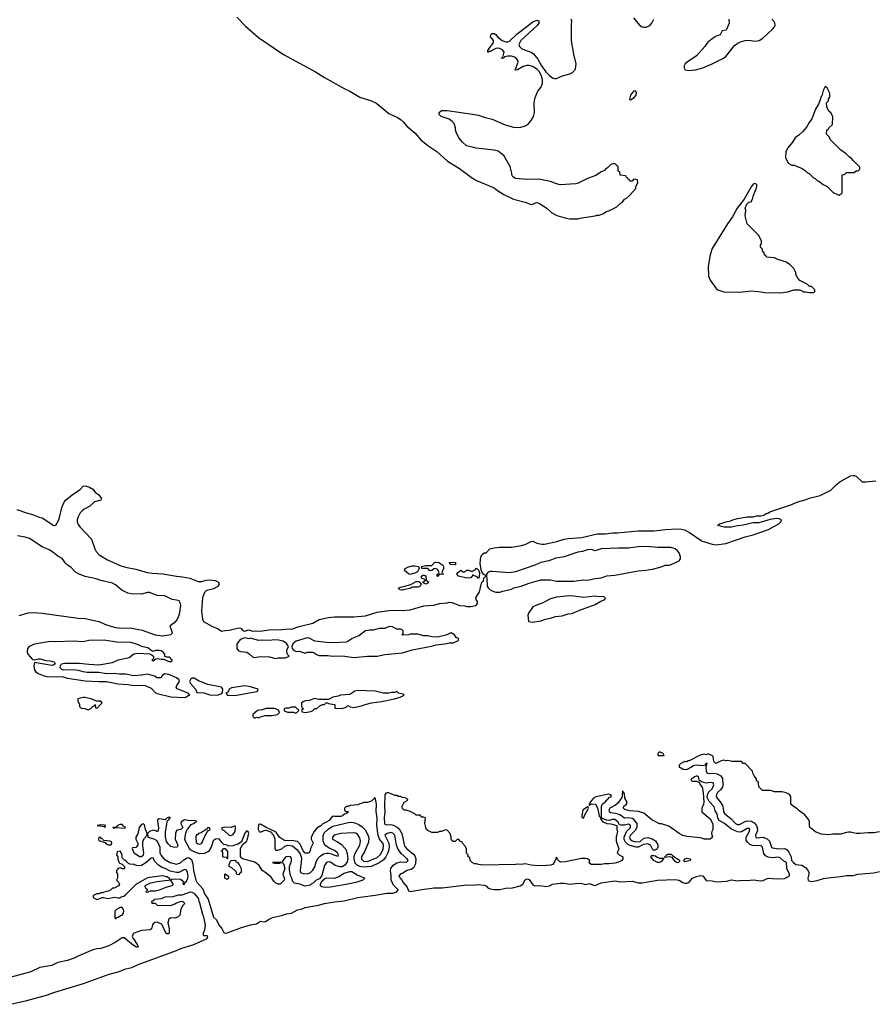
# Model space of a CAD drawing. Header units: inches. Extents: x 2323201 to 2563958, y 895391 to 1023096.
# Tile 37 of 196: x 2431438 to 2440216, y 933075 to 943185. Entities that reach past the tile are written whole.
import ezdxf

# ---------------------------------------------------------------- set-up
doc = ezdxf.new("R2010")
doc.units = ezdxf.units.IN
doc.header["$MEASUREMENT"] = 0
for name, color, linetype in [('C4933', 7, 'Continuous'), ('C4934', 7, 'Continuous'), ('C4943', 7, 'Continuous'), ('C4944', 7, 'Continuous')]:
    doc.layers.add(name, color=color, linetype=linetype)

msp = doc.modelspace()

# ---------------------------------------------------------------- linework, layer by layer
at = {"layer": 'C4933', "color": 5, "elevation": 40}
for points in [[(2431410, 938155), (2431518, 938118), (2431570, 938105), (2431638, 938078), (2431670, 938070), (2431790, 937991), (2431810, 937996), (2431840, 938050), (2431848, 938072), (2431870, 938176), (2431890, 938223), (2431910, 938250), (2431990, 938318), (2432058, 938362), (2432090, 938395), (2432110, 938399), (2432150, 938388), (2432190, 938363), (2432215, 938335), (2432250, 938307), (2432277, 938270), (2432276, 938264), (2432270, 938250), (2432207, 938233), (2432158, 938190), (2432100, 938160), (2432079, 938141), (2432060, 938120), (2432039, 938081), (2432028, 938050), (2432028, 938030), (2432040, 938000), (2432057, 937977), (2432175, 937850), (2432210, 937750), (2432225, 937725), (2432255, 937690), (2432340, 937640), (2432470, 937580), (2432524, 937564), (2432630, 937544), (2432748, 937508), (2432799, 937501), (2432910, 937496), (2433050, 937471), (2433110, 937465), (2433185, 937450), (2433270, 937415), (2433310, 937415), (2433353, 937430), (2433390, 937435), (2433446, 937426), (2433480, 937410), (2433488, 937390), (2433474, 937366), (2433430, 937342), (2433357, 937323), (2433338, 937302), (2433317, 937250), (2433306, 937110), (2433315, 937030), (2433327, 937007), (2433410, 936958), (2433475, 936930), (2433510, 936905), (2433550, 936913), (2433590, 936915), (2433690, 936939), (2433710, 936938), (2433730, 936912), (2433750, 936905), (2433790, 936919), (2433830, 936906), (2433850, 936910), (2433910, 936907), (2434016, 936924), (2434090, 936921), (2434210, 936931), (2434230, 936927), (2434310, 936955), (2434450, 936990), (2434515, 937025), (2434610, 937048), (2434670, 937054), (2434870, 937054), (2434990, 937065), (2435110, 937102), (2435230, 937117), (2435310, 937122), (2435370, 937120), (2435450, 937126), (2435590, 937165), (2435690, 937174), (2435750, 937190), (2435830, 937198), (2435850, 937204), (2435880, 937200), (2435954, 937170), (2436010, 937166), (2436030, 937158), (2436070, 937158), (2436118, 937170), (2436130, 937176), (2436141, 937190), (2436139, 937210), (2436126, 937230), (2436122, 937250), (2436135, 937265), (2436159, 937310), (2436180, 937400), (2436187, 937413), (2436202, 937418), (2436206, 937450), (2436226, 937470), (2436222, 937482), (2436210, 937486), (2436189, 937509), (2436177, 937537), (2436166, 937606), (2436175, 937670), (2436188, 937692), (2436210, 937711), (2436229, 937711), (2436268, 937750), (2436310, 937762), (2436370, 937770), (2436490, 937770), (2436593, 937787), (2436630, 937796), (2436690, 937827), (2436710, 937831), (2436750, 937810), (2436801, 937801), (2436830, 937801), (2436954, 937826), (2437029, 937850), (2437070, 937858), (2437213, 937867), (2437370, 937906), (2437450, 937907), (2437530, 937916), (2437575, 937915), (2437790, 937935), (2437950, 937936), (2438070, 937951), (2438190, 937958), (2438235, 937955), (2438267, 937947), (2438319, 937919), (2438448, 937830), (2438470, 937822), (2438550, 937799), (2438590, 937794), (2438690, 937806), (2438890, 937876), (2438970, 937894), (2439129, 937950), (2439236, 938010), (2439254, 938030), (2439262, 938050), (2439240, 938060), (2439210, 938064), (2439146, 938054), (2439030, 938019), (2438970, 938019), (2438870, 937994), (2438810, 937989), (2438750, 937973), (2438674, 937974), (2438606, 937990), (2438626, 938010), (2438662, 938018), (2438688, 938030), (2438741, 938039), (2438762, 938050), (2438810, 938064), (2438910, 938079), (2438970, 938081), (2439010, 938091), (2439050, 938091), (2439082, 938098), (2439098, 938110), (2439130, 938121), (2439142, 938130), (2439358, 938202), (2439430, 938233), (2439506, 938254), (2439550, 938272), (2439661, 938299), (2439770, 938353), (2439827, 938413), (2439861, 938439), (2439970, 938502), (2440000, 938505)], [(2431433, 937067), (2431526, 937094), (2431590, 937097), (2431670, 937091), (2432040, 937040), (2432110, 937035), (2432250, 937004), (2432330, 936973), (2432410, 936948), (2432450, 936941), (2432590, 936936), (2432695, 936915), (2432830, 936868), (2432910, 936859), (2432990, 936871), (2433009, 936890), (2432995, 936930), (2432983, 936950), (2432992, 936970), (2433038, 937002), (2433057, 937023), (2433080, 937080), (2433094, 937170), (2433091, 937191), (2433076, 937216), (2433050, 937224), (2433004, 937230), (2432929, 937269), (2432850, 937273), (2432770, 937303), (2432750, 937303), (2432690, 937285), (2432586, 937290), (2432550, 937296), (2432487, 937327), (2432421, 937381), (2432390, 937399), (2432270, 937427), (2432224, 937444), (2432110, 937468), (2432050, 937490), (2432010, 937511), (2431962, 937562), (2431930, 937584), (2431910, 937603), (2431873, 937653), (2431830, 937677), (2431777, 937717), (2431740, 937740), (2431670, 937772), (2431538, 937858), (2431493, 937873), (2431415, 937885)], [(2440000, 934835), (2439970, 934841), (2439950, 934841), (2439930, 934840), (2439870, 934822), (2439790, 934822), (2439750, 934815), (2439670, 934823), (2439610, 934845), (2439562, 934882), (2439554, 934890), (2439549, 934910), (2439549, 934949), (2439542, 934970), (2439520, 935000), (2439502, 935022), (2439443, 935063), (2439423, 935083), (2439385, 935105), (2439358, 935130), (2439358, 935210), (2439346, 935230), (2439310, 935248), (2439270, 935255), (2439190, 935255), (2439150, 935269), (2439066, 935270), (2439029, 935309), (2439027, 935347), (2439022, 935362), (2439006, 935370), (2439006, 935390), (2438980, 935420), (2438968, 935448), (2438966, 935470), (2438890, 935546), (2438870, 935546), (2438850, 935568), (2438752, 935568), (2438710, 935578), (2438690, 935575), (2438670, 935582), (2438644, 935576), (2438589, 935549), (2438568, 935568), (2438562, 935622), (2438510, 935646), (2438490, 935638), (2438470, 935642), (2438427, 935633), (2438320, 935580), (2438304, 935576), (2438290, 935566), (2438270, 935568), (2438230, 935548), (2438212, 935530), (2438210, 935509), (2438239, 935499), (2438252, 935490), (2438290, 935487), (2438335, 935510), (2438354, 935526), (2438390, 935534), (2438452, 935528), (2438486, 935534), (2438486, 935546), (2438494, 935554), (2438493, 935533), (2438485, 935515), (2438487, 935470), (2438495, 935450), (2438510, 935445), (2438570, 935448), (2438602, 935442), (2438641, 935421), (2438655, 935395), (2438661, 935330), (2438655, 935305), (2438639, 935281), (2438604, 935250), (2438594, 935230), (2438592, 935210), (2438602, 935190), (2438633, 935153), (2438656, 935116), (2438663, 935090), (2438667, 935050), (2438682, 935030), (2438743, 934983), (2438790, 934931), (2438810, 934921), (2438830, 934921), (2438888, 934952), (2438910, 934959), (2438950, 934956), (2438980, 934940), (2439004, 934910), (2439015, 934875), (2439012, 934850), (2438996, 934810), (2438998, 934790), (2439010, 934785), (2439071, 934791), (2439115, 934775), (2439140, 934750), (2439159, 934690), (2439170, 934682), (2439230, 934672), (2439290, 934675), (2439310, 934669), (2439321, 934661), (2439337, 934637), (2439360, 934590), (2439364, 934550), (2439384, 934530), (2439410, 934510), (2439470, 934502), (2439490, 934493), (2439510, 934480), (2439533, 934453), (2439543, 934430), (2439544, 934410), (2439534, 934370), (2439538, 934350), (2439544, 934344), (2439570, 934336), (2439630, 934346), (2439694, 934366), (2439770, 934378), (2439870, 934386), (2439930, 934397), (2439990, 934396), (2440000, 934398)], [(2431345, 933075), (2431513, 933113), (2431715, 933170), (2431799, 933201), (2432092, 933290), (2432357, 933383), (2432450, 933409), (2432530, 933440), (2432590, 933454), (2432656, 933484), (2433050, 933626), (2433093, 933647), (2433227, 933690), (2433362, 933750), (2433369, 933770), (2433359, 933779), (2433330, 933777), (2433325, 933785), (2433327, 933810), (2433341, 933839), (2433347, 933890), (2433330, 933969), (2433318, 933998), (2433290, 934113), (2433281, 934130), (2433279, 934150), (2433270, 934169), (2433237, 934210), (2433210, 934224), (2433190, 934228), (2433105, 934195), (2433065, 934195), (2433010, 934179), (2432930, 934174), (2432890, 934157), (2432826, 934150), (2432807, 934133), (2432792, 934130), (2432794, 934114), (2432830, 934112), (2432850, 934092), (2432990, 934091), (2433033, 934107), (2433050, 934118), (2433090, 934132), (2433110, 934134), (2433134, 934110), (2433110, 934086), (2433093, 934047), (2433082, 933990), (2433062, 933970), (2433030, 933959), (2432990, 933962), (2432970, 933948), (2432959, 933910), (2432973, 933850), (2432974, 933810), (2432970, 933798), (2432950, 933798), (2432935, 933815), (2432898, 933898), (2432850, 933917), (2432825, 933915), (2432810, 933902), (2432801, 933890), (2432791, 933849), (2432779, 933841), (2432690, 933832), (2432613, 933807), (2432602, 933798), (2432595, 933770), (2432606, 933746), (2432645, 933690), (2432655, 933665), (2432650, 933658), (2432643, 933663), (2432630, 933664), (2432602, 933682), (2432510, 933756), (2432490, 933759), (2432418, 933710), (2432355, 933675), (2432270, 933649), (2432230, 933645), (2432190, 933633), (2432046, 933574), (2431998, 933550), (2431930, 933525), (2431830, 933504), (2431770, 933472), (2431646, 933454), (2431553, 933407), (2431170, 933305)]]:
    msp.add_lwpolyline(points, dxfattribs=at)
for points in [[(2437884, 937776), (2437789, 937771), (2437690, 937757), (2437590, 937760), (2437410, 937752), (2437350, 937732), (2437310, 937744), (2437270, 937742), (2437217, 937723), (2437170, 937716), (2437119, 937701), (2437030, 937671), (2436944, 937656), (2436872, 937628), (2436789, 937611), (2436730, 937585), (2436530, 937514), (2436470, 937504), (2436290, 937520), (2436270, 937520), (2436249, 937511), (2436231, 937490), (2436231, 937470), (2436237, 937443), (2436241, 937370), (2436251, 937351), (2436271, 937331), (2436297, 937317), (2436330, 937306), (2436370, 937305), (2436402, 937318), (2436490, 937338), (2436515, 937350), (2436590, 937369), (2436670, 937400), (2436790, 937432), (2436890, 937433), (2436950, 937421), (2437002, 937418), (2437130, 937421), (2437230, 937432), (2437270, 937430), (2437350, 937448), (2437410, 937455), (2437470, 937476), (2437550, 937481), (2437790, 937525), (2437870, 937532), (2437937, 937543), (2438016, 937564), (2438070, 937584), (2438110, 937585), (2438130, 937591), (2438211, 937629), (2438224, 937650), (2438225, 937670), (2438210, 937710), (2438194, 937730), (2438170, 937750), (2438125, 937765), (2437990, 937765)], [(2435450, 937489), (2435430, 937495), (2435389, 937529), (2435398, 937550), (2435430, 937566), (2435470, 937576), (2435497, 937577), (2435534, 937570), (2435542, 937550), (2435524, 937516), (2435512, 937508)], [(2435730, 937468), (2435726, 937470), (2435726, 937490), (2435742, 937498), (2435746, 937510), (2435730, 937538), (2435710, 937548), (2435693, 937547), (2435672, 937528), (2435650, 937526), (2435630, 937548), (2435568, 937548), (2435566, 937570), (2435610, 937582), (2435670, 937582), (2435698, 937610), (2435710, 937615), (2435742, 937610), (2435784, 937584), (2435791, 937571), (2435791, 937549), (2435774, 937510), (2435778, 937498), (2435792, 937490), (2435753, 937487), (2435738, 937482)], [(2435910, 937589), (2435866, 937590), (2435848, 937610), (2435870, 937616), (2435911, 937611), (2435914, 937610), (2435914, 937590)], [(2435610, 937389), (2435582, 937402), (2435578, 937410), (2435606, 937430), (2435598, 937438), (2435566, 937450), (2435566, 937470), (2435580, 937480), (2435590, 937482), (2435610, 937474), (2435612, 937430), (2435642, 937410), (2435630, 937398)], [(2436150, 937448), (2436140, 937460), (2436090, 937486), (2436085, 937470), (2436070, 937455), (2436030, 937449), (2435946, 937470), (2435929, 937490), (2435938, 937510), (2435970, 937534), (2435990, 937514), (2436010, 937514), (2436028, 937532), (2436050, 937532), (2436070, 937522), (2436090, 937522), (2436120, 937540), (2436130, 937554), (2436152, 937532), (2436161, 937510), (2436158, 937462)], [(2435530, 937357), (2435470, 937358), (2435450, 937346), (2435390, 937335), (2435370, 937327), (2435346, 937330), (2435328, 937350), (2435455, 937385), (2435510, 937416), (2435536, 937416), (2435562, 937390), (2435552, 937370)], [(2437090, 937268), (2436950, 937254), (2436890, 937237), (2436806, 937194), (2436739, 937170), (2436710, 937155), (2436665, 937090), (2436658, 937070), (2436665, 937005), (2436710, 936999), (2436750, 937006), (2436790, 937011), (2436838, 937030), (2436890, 937041), (2436942, 937058), (2437010, 937065), (2437070, 937085), (2437110, 937088), (2437181, 937119), (2437350, 937179), (2437407, 937213), (2437449, 937230), (2437455, 937250), (2437430, 937261), (2437390, 937259), (2437346, 937266), (2437230, 937252), (2437130, 937267)], [(2435233, 936953), (2435187, 936933), (2435130, 936932), (2435070, 936916), (2435030, 936916), (2434990, 936909), (2434921, 936859), (2434853, 936830), (2434810, 936800), (2434790, 936793), (2434650, 936786), (2434590, 936790), (2434470, 936805), (2434410, 936835), (2434390, 936838), (2434277, 936803), (2434245, 936775), (2434232, 936750), (2434238, 936730), (2434250, 936712), (2434270, 936702), (2434290, 936698), (2434310, 936701), (2434370, 936682), (2434392, 936692), (2434450, 936692), (2434470, 936682), (2434486, 936666), (2434515, 936655), (2434602, 936658), (2434650, 936649), (2434754, 936654), (2434870, 936637), (2435010, 936650), (2435110, 936648), (2435190, 936668), (2435370, 936685), (2435470, 936716), (2435669, 936751), (2435715, 936765), (2435805, 936775), (2435850, 936786), (2435890, 936786), (2435946, 936810), (2435946, 936830), (2435921, 936841), (2435904, 936870), (2435870, 936889), (2435816, 936864), (2435730, 936845), (2435670, 936847), (2435630, 936859), (2435590, 936857), (2435526, 936874), (2435450, 936875), (2435430, 936869), (2435370, 936866), (2435366, 936870), (2435378, 936882), (2435378, 936910), (2435370, 936918), (2435350, 936928), (2435310, 936926), (2435266, 936950)], [(2432305, 936815), (2432150, 936812), (2432090, 936798), (2431990, 936805), (2431810, 936797), (2431750, 936799), (2431590, 936774), (2431534, 936750), (2431520, 936730), (2431515, 936690), (2431522, 936670), (2431570, 936615), (2431590, 936611), (2431630, 936623), (2431650, 936622), (2431705, 936605), (2431750, 936603), (2431791, 936590), (2431801, 936570), (2431790, 936559), (2431770, 936554), (2431590, 936586), (2431582, 936550), (2431590, 936507), (2431603, 936490), (2431627, 936470), (2431678, 936450), (2431730, 936439), (2431870, 936440), (2431930, 936422), (2432110, 936398), (2432250, 936389), (2432330, 936390), (2432450, 936367), (2432550, 936360), (2432610, 936350), (2432687, 936353), (2432728, 936348), (2432790, 936321), (2432830, 936277), (2432850, 936265), (2432990, 936233), (2433130, 936226), (2433150, 936231), (2433170, 936246), (2433186, 936250), (2433168, 936270), (2433055, 936315), (2433045, 936330), (2433053, 936350), (2433079, 936390), (2433073, 936410), (2433050, 936427), (2432970, 936462), (2432930, 936469), (2432902, 936450), (2432890, 936428), (2432850, 936426), (2432823, 936443), (2432750, 936466), (2432690, 936453), (2432610, 936448), (2432530, 936465), (2432465, 936465), (2432410, 936472), (2432330, 936467), (2432250, 936483), (2432130, 936483), (2432090, 936488), (2432042, 936502), (2431990, 936508), (2431890, 936505), (2431872, 936512), (2431853, 936530), (2431856, 936550), (2431869, 936570), (2431901, 936579), (2432050, 936579), (2432150, 936567), (2432250, 936562), (2432390, 936584), (2432450, 936611), (2432549, 936631), (2432563, 936637), (2432610, 936675), (2432650, 936681), (2432772, 936672), (2432800, 936660), (2432812, 936650), (2432814, 936626), (2432794, 936610), (2432810, 936602), (2432838, 936622), (2432850, 936625), (2432890, 936618), (2432920, 936620), (2432970, 936594), (2432990, 936594), (2433006, 936610), (2432995, 936615), (2432988, 936630), (2432970, 936639), (2432950, 936638), (2432930, 936646), (2432929, 936670), (2432913, 936690), (2432890, 936704), (2432870, 936709), (2432832, 936708), (2432810, 936698), (2432800, 936700), (2432754, 936734), (2432704, 936744), (2432649, 936770), (2432578, 936790), (2432432, 936792)], [(2433750, 936839), (2433701, 936819), (2433667, 936773), (2433667, 936730), (2433685, 936705), (2433710, 936696), (2433770, 936690), (2433795, 936675), (2433830, 936643), (2433850, 936637), (2433910, 936645), (2434003, 936643), (2434070, 936627), (2434092, 936632), (2434169, 936631), (2434206, 936650), (2434190, 936666), (2434183, 936697), (2434182, 936710), (2434198, 936750), (2434196, 936756), (2434180, 936780), (2434145, 936805), (2434095, 936815), (2434050, 936816), (2434010, 936809), (2433930, 936814), (2433890, 936809), (2433810, 936835), (2433790, 936829)], [(2433230, 936424), (2433210, 936424), (2433191, 936409), (2433181, 936390), (2433191, 936370), (2433245, 936310), (2433258, 936278), (2433330, 936272), (2433390, 936251), (2433470, 936248), (2433513, 936267), (2433522, 936278), (2433525, 936310), (2433512, 936332), (2433370, 936357), (2433276, 936396)], [(2433750, 936344), (2433730, 936342), (2433614, 936326), (2433591, 936310), (2433578, 936282), (2433554, 936270), (2433574, 936250), (2433590, 936246), (2433670, 936248), (2433873, 936287), (2433882, 936290), (2433889, 936310), (2433810, 936336)], [(2434910, 936297), (2434882, 936290), (2434830, 936255), (2434732, 936248), (2434710, 936238), (2434653, 936227), (2434610, 936206), (2434510, 936206), (2434470, 936214), (2434410, 936195), (2434374, 936190), (2434350, 936182), (2434332, 936170), (2434333, 936133), (2434338, 936118), (2434352, 936110), (2434338, 936102), (2434334, 936090), (2434338, 936078), (2434370, 936072), (2434430, 936081), (2434448, 936090), (2434468, 936112), (2434490, 936112), (2434520, 936140), (2434548, 936152), (2434570, 936154), (2434590, 936174), (2434610, 936162), (2434670, 936154), (2434674, 936150), (2434674, 936114), (2434750, 936112), (2434790, 936125), (2434810, 936142), (2434834, 936130), (2434870, 936123), (2434950, 936141), (2434985, 936155), (2435050, 936171), (2435155, 936185), (2435286, 936210), (2435346, 936230), (2435386, 936250), (2435378, 936258), (2435330, 936268), (2435310, 936286), (2435290, 936278), (2435256, 936276), (2435230, 936269), (2435171, 936269), (2435090, 936289)], [(2432110, 936225), (2432090, 936225), (2432034, 936210), (2432034, 936190), (2432052, 936152), (2432053, 936133), (2432070, 936114), (2432108, 936112), (2432130, 936102), (2432150, 936102), (2432168, 936112), (2432190, 936134), (2432202, 936138), (2432210, 936154), (2432214, 936150), (2432218, 936118), (2432230, 936114), (2432242, 936118), (2432247, 936133), (2432286, 936170), (2432270, 936186), (2432230, 936186), (2432170, 936213)], [(2434053, 936113), (2433970, 936112), (2433930, 936097), (2433882, 936090), (2433834, 936050), (2433834, 936030), (2433850, 936014), (2433870, 936022), (2433890, 936018), (2433910, 936025), (2433960, 936040), (2434030, 936039), (2434086, 936050), (2434108, 936070), (2434095, 936095), (2434069, 936109)], [(2434270, 936126), (2434230, 936126), (2434204, 936116), (2434170, 936115), (2434154, 936110), (2434154, 936090), (2434164, 936084), (2434190, 936074), (2434250, 936074), (2434270, 936065), (2434286, 936070), (2434306, 936090), (2434302, 936102), (2434290, 936106)], [(2438010, 935666), (2437994, 935650), (2437994, 935630), (2438050, 935628), (2438058, 935630), (2438046, 935650)], [(2438390, 935419), (2438367, 935410), (2438359, 935401), (2438336, 935390), (2438333, 935373), (2438347, 935367), (2438390, 935366), (2438416, 935356), (2438426, 935330), (2438446, 935306), (2438459, 935250), (2438464, 935150), (2438463, 935130), (2438445, 935090), (2438445, 935050), (2438530, 934978), (2438550, 934942), (2438556, 934924), (2438558, 934890), (2438556, 934870), (2438546, 934850), (2438545, 934830), (2438554, 934790), (2438531, 934769), (2438471, 934769), (2438430, 934783), (2438290, 934799), (2438249, 934809), (2438210, 934829), (2438105, 934905), (2438030, 934929), (2438010, 934929), (2437929, 934969), (2437850, 935038), (2437793, 935053), (2437702, 935062), (2437655, 935075), (2437638, 935090), (2437644, 935110), (2437669, 935130), (2437679, 935150), (2437653, 935190), (2437650, 935238), (2437630, 935268), (2437627, 935210), (2437622, 935198), (2437580, 935140), (2437559, 935121), (2437500, 935090), (2437488, 935070), (2437494, 935054), (2437506, 935046), (2437559, 935039), (2437603, 935023), (2437650, 934991), (2437693, 934993), (2437726, 934986), (2437739, 934979), (2437757, 934957), (2437776, 934930), (2437776, 934890), (2437759, 934861), (2437710, 934810), (2437701, 934790), (2437709, 934769), (2437730, 934752), (2437763, 934743), (2437810, 934745), (2437850, 934780), (2437890, 934788), (2437935, 934775), (2437970, 934752), (2437993, 934713), (2437993, 934690), (2437987, 934673), (2437977, 934663), (2437950, 934655), (2437942, 934662), (2437916, 934710), (2437890, 934722), (2437844, 934716), (2437790, 934690), (2437769, 934689), (2437707, 934707), (2437680, 934720), (2437661, 934741), (2437648, 934768), (2437647, 934790), (2437669, 934850), (2437711, 934889), (2437712, 934912), (2437690, 934924), (2437650, 934915), (2437613, 934913), (2437598, 934918), (2437581, 934950), (2437552, 934972), (2437528, 934972), (2437497, 934963), (2437470, 934964), (2437422, 934982), (2437414, 934994), (2437414, 935106), (2437420, 935130), (2437450, 935152), (2437497, 935203), (2437518, 935210), (2437510, 935226), (2437490, 935232), (2437355, 935205), (2437331, 935190), (2437298, 935150), (2437298, 935142), (2437290, 935138), (2437286, 935126), (2437290, 935114), (2437295, 935125), (2437306, 935130), (2437306, 935134), (2437351, 935130), (2437372, 935092), (2437390, 935006), (2437399, 934999), (2437409, 934969), (2437428, 934948), (2437470, 934931), (2437510, 934927), (2437572, 934910), (2437572, 934870), (2437578, 934850), (2437565, 934790), (2437565, 934750), (2437591, 934670), (2437574, 934630), (2437594, 934610), (2437632, 934590), (2437632, 934570), (2437622, 934550), (2437590, 934535), (2437550, 934524), (2437490, 934516), (2437443, 934517), (2437410, 934510), (2437306, 934510), (2437288, 934528), (2437293, 934553), (2437269, 934569), (2437250, 934573), (2437210, 934573), (2437043, 934537), (2436996, 934536), (2436982, 934542), (2436961, 934561), (2436950, 934586), (2436939, 934550), (2436915, 934510), (2436890, 934503), (2436850, 934500), (2436763, 934497), (2436690, 934503), (2436630, 934516), (2436590, 934509), (2436550, 934513), (2436529, 934509), (2436190, 934504), (2436150, 934509), (2436130, 934518), (2436110, 934518), (2436086, 934530), (2436066, 934550), (2436062, 934582), (2436046, 934590), (2436046, 934610), (2436028, 934628), (2436026, 934670), (2436016, 934696), (2435986, 934730), (2435982, 934742), (2435967, 934747), (2435950, 934766), (2435930, 934766), (2435910, 934746), (2435890, 934748), (2435876, 934756), (2435869, 934769), (2435869, 934790), (2435859, 934830), (2435830, 934862), (2435810, 934868), (2435770, 934848), (2435750, 934848), (2435730, 934838), (2435670, 934838), (2435630, 934858), (2435618, 934870), (2435608, 934890), (2435598, 934930), (2435606, 934990), (2435590, 934998), (2435570, 934998), (2435550, 935018), (2435510, 935018), (2435498, 935030), (2435450, 935055), (2435409, 935069), (2435386, 935070), (2435366, 935090), (2435366, 935110), (2435388, 935152), (2435426, 935170), (2435422, 935182), (2435396, 935196), (2435370, 935198), (2435350, 935208), (2435329, 935209), (2435310, 935218), (2435290, 935218), (2435230, 935246), (2435210, 935246), (2435198, 935242), (2435190, 935226), (2435186, 935110), (2435189, 935050), (2435181, 934990), (2435186, 934930), (2435190, 934923), (2435210, 934917), (2435250, 934922), (2435276, 934916), (2435315, 934895), (2435336, 934876), (2435363, 934830), (2435390, 934699), (2435413, 934670), (2435479, 934619), (2435498, 934598), (2435508, 934570), (2435502, 934518), (2435483, 934477), (2435460, 934460), (2435416, 934450), (2435370, 934419), (2435350, 934413), (2435331, 934390), (2435342, 934382), (2435347, 934370), (2435359, 934359), (2435372, 934330), (2435417, 934277), (2435430, 934240), (2435450, 934234), (2435530, 934247), (2435590, 934258), (2435650, 934263), (2435690, 934272), (2435778, 934270), (2436030, 934303), (2436090, 934299), (2436150, 934304), (2436210, 934299), (2436230, 934290), (2436246, 934270), (2436270, 934259), (2436310, 934253), (2436370, 934254), (2436430, 934266), (2436498, 934270), (2436578, 934290), (2436606, 934310), (2436630, 934352), (2436650, 934363), (2436670, 934356), (2436710, 934302), (2436730, 934293), (2436774, 934294), (2436850, 934284), (2436881, 934290), (2436911, 934309), (2436990, 934320), (2437030, 934320), (2437090, 934309), (2437143, 934317), (2437199, 934319), (2437250, 934305), (2437290, 934316), (2437330, 934299), (2437350, 934295), (2437410, 934323), (2437550, 934342), (2437610, 934333), (2437730, 934338), (2437790, 934323), (2437830, 934321), (2437990, 934351), (2438170, 934356), (2438210, 934351), (2438250, 934326), (2438270, 934320), (2438290, 934320), (2438313, 934330), (2438350, 934370), (2438391, 934389), (2438430, 934399), (2438453, 934393), (2438490, 934347), (2438550, 934343), (2438590, 934334), (2438702, 934338), (2438750, 934352), (2438810, 934344), (2438850, 934350), (2438910, 934347), (2438970, 934352), (2439050, 934342), (2439075, 934345), (2439110, 934365), (2439130, 934370), (2439210, 934363), (2439292, 934368), (2439334, 934386), (2439343, 934397), (2439345, 934410), (2439317, 934470), (2439314, 934530), (2439286, 934546), (2439250, 934580), (2439230, 934587), (2439170, 934580), (2439125, 934585), (2439099, 934599), (2439082, 934622), (2439067, 934690), (2439050, 934707), (2439010, 934703), (2438966, 934706), (2438937, 934717), (2438915, 934735), (2438901, 934761), (2438901, 934790), (2438933, 934853), (2438938, 934870), (2438930, 934880), (2438910, 934879), (2438850, 934846), (2438830, 934842), (2438810, 934846), (2438750, 934873), (2438676, 934930), (2438623, 934963), (2438607, 934987), (2438601, 935030), (2438582, 935062), (2438570, 935101), (2438518, 935158), (2438498, 935198), (2438502, 935230), (2438519, 935261), (2438551, 935289), (2438562, 935310), (2438568, 935330), (2438562, 935350), (2438530, 935354), (2438490, 935345), (2438440, 935360), (2438417, 935377), (2438411, 935411), (2438398, 935418)], [(2435090, 935198), (2435050, 935162), (2435030, 935154), (2435010, 935148), (2434970, 935148), (2434950, 935138), (2434930, 935135), (2434910, 935122), (2434836, 935116), (2434810, 935106), (2434790, 935106), (2434774, 935090), (2434774, 935070), (2434790, 935054), (2434810, 935054), (2434814, 935050), (2434798, 935042), (2434794, 935030), (2434773, 935027), (2434754, 935010), (2434735, 935005), (2434670, 935002), (2434650, 935008), (2434617, 934963), (2434593, 934947), (2434550, 934929), (2434531, 934909), (2434490, 934884), (2434461, 934850), (2434432, 934790), (2434432, 934770), (2434452, 934730), (2434424, 934676), (2434422, 934650), (2434407, 934627), (2434370, 934626), (2434349, 934650), (2434318, 934718), (2434290, 934748), (2434230, 934757), (2434170, 934755), (2434150, 934762), (2434109, 934789), (2434077, 934837), (2434058, 934850), (2433970, 934889), (2433910, 934924), (2433890, 934922), (2433889, 934870), (2433898, 934850), (2433905, 934845), (2433910, 934843), (2433950, 934859), (2433970, 934862), (2434023, 934843), (2434028, 934830), (2434040, 934820), (2434059, 934770), (2434057, 934670), (2434070, 934659), (2434090, 934656), (2434110, 934663), (2434130, 934673), (2434160, 934700), (2434192, 934708), (2434241, 934701), (2434285, 934665), (2434320, 934620), (2434329, 934590), (2434331, 934570), (2434319, 934450), (2434323, 934430), (2434350, 934417), (2434390, 934416), (2434410, 934422), (2434425, 934430), (2434450, 934454), (2434470, 934488), (2434483, 934537), (2434504, 934576), (2434525, 934595), (2434560, 934620), (2434590, 934628), (2434610, 934627), (2434641, 934621), (2434670, 934607), (2434710, 934596), (2434714, 934610), (2434702, 934630), (2434670, 934654), (2434617, 934677), (2434582, 934702), (2434564, 934724), (2434554, 934754), (2434554, 934806), (2434566, 934834), (2434606, 934874), (2434655, 934905), (2434830, 934944), (2434870, 934942), (2434922, 934922), (2434956, 934896), (2434986, 934866), (2435015, 934815), (2435024, 934784), (2435020, 934740), (2434979, 934641), (2434949, 934591), (2434950, 934565), (2434970, 934545), (2435010, 934541), (2435110, 934581), (2435142, 934610), (2435170, 934666), (2435174, 934710), (2435168, 934730), (2435134, 934770), (2435119, 934810), (2435107, 934910), (2435110, 934986), (2435098, 935058), (2435102, 935130)], [(2437270, 935102), (2437223, 935070), (2437212, 935012), (2437213, 934993), (2437230, 934985), (2437241, 935019), (2437274, 935074), (2437279, 935090), (2437278, 935098)], [(2432710, 934928), (2432690, 934922), (2432666, 934890), (2432650, 934826), (2432632, 934790), (2432632, 934770), (2432651, 934730), (2432651, 934709), (2432630, 934686), (2432598, 934682), (2432594, 934670), (2432612, 934630), (2432625, 934625), (2432670, 934591), (2432690, 934594), (2432709, 934610), (2432713, 934630), (2432702, 934702), (2432702, 934750), (2432719, 934781), (2432747, 934813), (2432748, 934830), (2432729, 934869), (2432719, 934919)], [(2432975, 934995), (2432954, 934990), (2432932, 934968), (2432870, 934978), (2432854, 934970), (2432852, 934950), (2432865, 934890), (2432860, 934860), (2432853, 934847), (2432836, 934856), (2432810, 934862), (2432771, 934849), (2432752, 934830), (2432756, 934790), (2432815, 934775), (2432839, 934759), (2432858, 934738), (2432877, 934690), (2432879, 934630), (2432890, 934604), (2432919, 934570), (2432984, 934530), (2433050, 934513), (2433090, 934526), (2433123, 934557), (2433150, 934576), (2433170, 934581), (2433179, 934579), (2433202, 934562), (2433218, 934518), (2433225, 934450), (2433247, 934350), (2433258, 934330), (2433319, 934259), (2433335, 934210), (2433375, 934155), (2433430, 933970), (2433461, 933941), (2433485, 933890), (2433513, 933853), (2433534, 933814), (2433550, 933805), (2433570, 933809), (2433715, 933865), (2433810, 933892), (2433870, 933903), (2433910, 933928), (2433950, 933922), (2433970, 933927), (2433994, 933946), (2434033, 933967), (2434127, 933987), (2434177, 934003), (2434230, 934011), (2434290, 934045), (2434328, 934052), (2434371, 934069), (2434508, 934092), (2434570, 934109), (2434672, 934128), (2434770, 934138), (2434910, 934172), (2435090, 934194), (2435210, 934215), (2435270, 934217), (2435311, 934229), (2435324, 934250), (2435278, 934298), (2435254, 934350), (2435254, 934390), (2435245, 934450), (2435251, 934469), (2435275, 934505), (2435310, 934528), (2435350, 934538), (2435410, 934534), (2435428, 934550), (2435418, 934570), (2435359, 934619), (2435324, 934664), (2435308, 934710), (2435292, 934810), (2435272, 934832), (2435250, 934838), (2435213, 934830), (2435189, 934810), (2435229, 934730), (2435234, 934690), (2435227, 934650), (2435217, 934623), (2435199, 934590), (2435170, 934555), (2435130, 934527), (2435050, 934490), (2434970, 934484), (2434930, 934491), (2434904, 934504), (2434885, 934525), (2434873, 934570), (2434873, 934590), (2434880, 934620), (2434930, 934710), (2434936, 934730), (2434940, 934750), (2434930, 934785), (2434910, 934815), (2434890, 934833), (2434863, 934837), (2434738, 934830), (2434668, 934810), (2434651, 934790), (2434651, 934770), (2434704, 934744), (2434739, 934719), (2434779, 934679), (2434787, 934667), (2434802, 934622), (2434808, 934570), (2434803, 934537), (2434778, 934502), (2434750, 934487), (2434725, 934485), (2434679, 934499), (2434630, 934536), (2434610, 934539), (2434590, 934531), (2434570, 934499), (2434542, 934398), (2434518, 934362), (2434483, 934350), (2434457, 934323), (2434432, 934310), (2434422, 934298), (2434370, 934289), (2434315, 934310), (2434259, 934319), (2434240, 934340), (2434232, 934370), (2434218, 934398), (2434209, 934451), (2434209, 934490), (2434230, 934545), (2434230, 934574), (2434219, 934590), (2434210, 934594), (2434172, 934590), (2434141, 934550), (2434134, 934530), (2434152, 934512), (2434153, 934493), (2434162, 934470), (2434142, 934410), (2434158, 934362), (2434154, 934350), (2434113, 934307), (2434093, 934307), (2434070, 934318), (2434050, 934338), (2434020, 934380), (2433966, 934426), (2433929, 934450), (2433899, 934499), (2433878, 934518), (2433853, 934533), (2433728, 934568), (2433707, 934587), (2433706, 934670), (2433725, 934715), (2433770, 934751), (2433776, 934764), (2433791, 934830), (2433784, 934850), (2433770, 934855), (2433763, 934850), (2433750, 934833), (2433716, 934744), (2433681, 934719), (2433646, 934710), (2433630, 934701), (2433580, 934700), (2433568, 934710), (2433536, 934716), (2433515, 934735), (2433490, 934771), (2433470, 934775), (2433450, 934771), (2433427, 934753), (2433406, 934690), (2433376, 934644), (2433338, 934622), (2433290, 934621), (2433237, 934637), (2433197, 934657), (2433178, 934678), (2433170, 934701), (2433141, 934750), (2433136, 934770), (2433146, 934834), (2433157, 934870), (2433170, 934881), (2433199, 934921), (2433222, 934930), (2433237, 934943), (2433255, 934950), (2433254, 934954), (2433230, 934962), (2433190, 934959), (2433130, 934969), (2433097, 934950), (2433092, 934930), (2433114, 934890), (2433094, 934870), (2433070, 934868), (2433050, 934858), (2433045, 934850), (2433038, 934830), (2433035, 934770), (2433061, 934710), (2433054, 934690), (2433030, 934685), (2432990, 934697), (2432962, 934722), (2432947, 934747), (2432936, 934796), (2432936, 934844), (2432952, 934948), (2432958, 934962), (2432973, 934970), (2432975, 934985), (2432986, 934990)], [(2432270, 934918), (2432234, 934910), (2432290, 934905), (2432302, 934902), (2432310, 934894), (2432318, 934902), (2432318, 934910), (2432310, 934915)], [(2432490, 934922), (2432470, 934922), (2432442, 934910), (2432438, 934902), (2432425, 934895), (2432394, 934890), (2432402, 934882), (2432431, 934889), (2432510, 934885), (2432528, 934890), (2432505, 934905)], [(2433370, 934889), (2433363, 934877), (2433341, 934859), (2433318, 934850), (2433303, 934837), (2433274, 934830), (2433264, 934816), (2433250, 934814), (2433246, 934790), (2433250, 934736), (2433270, 934723), (2433290, 934718), (2433310, 934728), (2433340, 934800), (2433361, 934839), (2433379, 934861), (2433395, 934870), (2433388, 934888)], [(2433650, 934909), (2433610, 934889), (2433550, 934893), (2433514, 934886), (2433516, 934870), (2433539, 934859), (2433590, 934811), (2433610, 934809), (2433630, 934820), (2433652, 934850), (2433656, 934890)], [(2432270, 934789), (2432250, 934789), (2432246, 934770), (2432250, 934756), (2432315, 934735), (2432330, 934721), (2432350, 934711), (2432370, 934714), (2432382, 934718), (2432386, 934730), (2432382, 934742), (2432366, 934750), (2432298, 934758), (2432292, 934770), (2432276, 934776)], [(2432470, 934648), (2432438, 934642), (2432432, 934610), (2432445, 934590), (2432446, 934566), (2432458, 934538), (2432465, 934525), (2432490, 934514), (2432514, 934490), (2432514, 934470), (2432510, 934466), (2432490, 934466), (2432470, 934478), (2432450, 934468), (2432432, 934450), (2432432, 934430), (2432442, 934410), (2432442, 934370), (2432434, 934350), (2432454, 934330), (2432462, 934310), (2432452, 934290), (2432410, 934268), (2432390, 934266), (2432374, 934250), (2432350, 934238), (2432325, 934235), (2432290, 934218), (2432270, 934218), (2432250, 934208), (2432230, 934208), (2432204, 934196), (2432194, 934190), (2432194, 934170), (2432230, 934151), (2432288, 934170), (2432290, 934174), (2432294, 934170), (2432350, 934163), (2432410, 934175), (2432450, 934167), (2432470, 934168), (2432482, 934178), (2432517, 934190), (2432530, 934201), (2432562, 934238), (2432633, 934307), (2432746, 934374), (2432770, 934381), (2432904, 934396), (2432932, 934392), (2432950, 934387), (2432978, 934370), (2432978, 934358), (2432990, 934352), (2433001, 934359), (2433036, 934364), (2433090, 934359), (2433105, 934350), (2433121, 934330), (2433114, 934310), (2433130, 934308), (2433138, 934330), (2433150, 934340), (2433165, 934370), (2433170, 934390), (2433163, 934430), (2433152, 934452), (2433130, 934459), (2433110, 934450), (2433090, 934435), (2433070, 934430), (2433049, 934429), (2432982, 934442), (2432931, 934471), (2432901, 934481), (2432864, 934504), (2432824, 934544), (2432810, 934578), (2432790, 934575), (2432734, 934526), (2432690, 934499), (2432650, 934497), (2432623, 934503), (2432614, 934510), (2432573, 934513), (2432558, 934518), (2432537, 934537), (2432530, 934552), (2432516, 934556), (2432495, 934575), (2432489, 934589), (2432489, 934610)], [(2433570, 934568), (2433562, 934582), (2433530, 934586), (2433526, 934590), (2433526, 934630), (2433522, 934642), (2433506, 934650), (2433522, 934658), (2433530, 934674), (2433550, 934674), (2433558, 934658), (2433574, 934650), (2433574, 934570)], [(2433690, 934406), (2433667, 934407), (2433662, 934442), (2433650, 934446), (2433616, 934476), (2433589, 934489), (2433589, 934511), (2433607, 934553), (2433654, 934554), (2433658, 934538), (2433673, 934533), (2433692, 934512), (2433712, 934470), (2433712, 934430), (2433698, 934422)], [(2434113, 934533), (2434034, 934530), (2434055, 934525), (2434110, 934525), (2434126, 934530)], [(2437990, 934530), (2437950, 934550), (2437922, 934590), (2437930, 934603), (2437950, 934604), (2437970, 934598), (2437985, 934585), (2438010, 934577), (2438055, 934575), (2438030, 934541), (2438010, 934532)], [(2438190, 934529), (2438170, 934542), (2438141, 934581), (2438110, 934589), (2438064, 934584), (2438063, 934590), (2438090, 934615), (2438130, 934616), (2438139, 934610), (2438142, 934602), (2438217, 934550), (2438208, 934532)], [(2438270, 934537), (2438258, 934550), (2438273, 934570), (2438290, 934574), (2438327, 934570), (2438325, 934550), (2438310, 934547)], [(2434574, 934274), (2434541, 934281), (2434526, 934290), (2434526, 934310), (2434542, 934338), (2434570, 934362), (2434590, 934372), (2434670, 934371), (2434710, 934384), (2434770, 934421), (2434830, 934438), (2434850, 934438), (2434905, 934405), (2434982, 934370), (2434962, 934350), (2434890, 934327), (2434810, 934307), (2434690, 934289), (2434630, 934278)], [(2432989, 934349), (2432848, 934332), (2432770, 934316), (2432725, 934290), (2432724, 934284), (2432732, 934272), (2432754, 934250), (2432734, 934230), (2432750, 934227), (2432766, 934230), (2432766, 934234), (2432780, 934240), (2432830, 934239), (2432875, 934250), (2432943, 934277), (2433005, 934295), (2433015, 934305), (2433015, 934310)], [(2433570, 934358), (2433546, 934370), (2433546, 934410), (2433550, 934414), (2433582, 934390), (2433582, 934370)], [(2432490, 934069), (2432470, 934069), (2432457, 934063), (2432432, 934048), (2432414, 934030), (2432414, 933970), (2432418, 933958), (2432430, 933954), (2432434, 933966), (2432450, 933971), (2432473, 933987), (2432490, 933991), (2432506, 934010), (2432509, 934030), (2432506, 934046)]]:
    msp.add_lwpolyline(points, close=True, dxfattribs=at)
at = {"layer": 'C4934', "color": 5, "elevation": 60}
for points in [[(2433670, 943210), (2433757, 943117), (2433890, 943001), (2434146, 942826), (2434475, 942650), (2434569, 942590), (2434770, 942477), (2434830, 942450), (2434930, 942390), (2435052, 942352), (2435105, 942325), (2435230, 942222), (2435319, 942179), (2435355, 942155), (2435376, 942136), (2435413, 942090), (2435499, 942019), (2435559, 941950), (2435630, 941893), (2435721, 941830), (2435831, 941731), (2435957, 941657), (2436090, 941559), (2436130, 941535), (2436310, 941457), (2436336, 941436), (2436411, 941390), (2436510, 941342), (2436631, 941311), (2436690, 941288), (2436710, 941291), (2436735, 941305), (2436750, 941306), (2436778, 941298), (2436852, 941250), (2436902, 941202), (2436955, 941175), (2437050, 941146), (2437090, 941141), (2437170, 941141), (2437190, 941146), (2437350, 941171), (2437370, 941178), (2437390, 941178), (2437429, 941191), (2437465, 941215), (2437490, 941222), (2437570, 941262), (2437610, 941302), (2437628, 941312), (2437650, 941342), (2437670, 941352), (2437700, 941380), (2437766, 941450), (2437768, 941472), (2437786, 941510), (2437782, 941542), (2437750, 941546), (2437738, 941542), (2437730, 941526), (2437710, 941526), (2437702, 941542), (2437687, 941547), (2437682, 941562), (2437667, 941567), (2437662, 941582), (2437607, 941587), (2437602, 941622), (2437586, 941630), (2437586, 941670), (2437582, 941682), (2437567, 941687), (2437562, 941702), (2437550, 941706), (2437530, 941706), (2437510, 941698), (2437477, 941663), (2437454, 941650), (2437444, 941636), (2437410, 941622), (2437355, 941585), (2437270, 941554), (2437174, 941506), (2437150, 941499), (2436990, 941489), (2436950, 941498), (2436890, 941524), (2436770, 941546), (2436650, 941544), (2436530, 941554), (2436502, 941570), (2436494, 941590), (2436494, 941610), (2436477, 941677), (2436426, 941766), (2436410, 941790), (2436388, 941808), (2436353, 941833), (2436310, 941845), (2436126, 941866), (2436028, 941890), (2435986, 941926), (2435949, 941970), (2435922, 942030), (2435915, 942050), (2435915, 942075), (2435899, 942119), (2435880, 942140), (2435850, 942162), (2435766, 942190), (2435746, 942210), (2435747, 942233), (2435770, 942252), (2435828, 942252), (2436090, 942215), (2436150, 942203), (2436210, 942183), (2436290, 942164), (2436426, 942106), (2436510, 942082), (2436570, 942079), (2436622, 942090), (2436656, 942110), (2436692, 942150), (2436715, 942190), (2436726, 942230), (2436721, 942330), (2436733, 942387), (2436761, 942450), (2436789, 942490), (2436809, 942530), (2436807, 942570), (2436794, 942614), (2436773, 942653), (2436754, 942674), (2436710, 942705), (2436670, 942713), (2436647, 942713), (2436610, 942704), (2436550, 942669), (2436527, 942667), (2436559, 942750), (2436552, 942772), (2436530, 942797), (2436490, 942809), (2436451, 942809), (2436418, 942802), (2436410, 942789), (2436386, 942786), (2436386, 942790), (2436402, 942798), (2436415, 942850), (2436402, 942870), (2436370, 942889), (2436350, 942893), (2436330, 942889), (2436270, 942858), (2436262, 942858), (2436254, 942850), (2436246, 942850), (2436248, 942868), (2436259, 942890), (2436304, 942950), (2436304, 942970), (2436275, 943010), (2436278, 943030), (2436290, 943042), (2436310, 943042), (2436330, 943031), (2436347, 943007), (2436392, 942970), (2436430, 942956), (2436450, 942958), (2436470, 942965), (2436543, 943037), (2436710, 943161), (2436750, 943178), (2436770, 943172), (2436771, 943150), (2436754, 943126), (2436585, 942970), (2436565, 942930), (2436572, 942910), (2436592, 942890), (2436630, 942871), (2436690, 942852), (2436715, 942835), (2436759, 942779), (2436798, 942710), (2436842, 942650), (2436879, 942610), (2436910, 942587), (2436930, 942580), (2436950, 942581), (2437012, 942608), (2437089, 942630), (2437117, 942643), (2437145, 942675), (2437152, 942730), (2437129, 942830), (2437107, 942967), (2437104, 943130), (2437109, 943170), (2437102, 943190)], [(2437742, 943202), (2437803, 943130), (2437830, 943111), (2437850, 943108), (2437871, 943109), (2437910, 943125), (2437931, 943149), (2437950, 943191)], [(2438722, 943190), (2438725, 943150), (2438696, 943084), (2438690, 943078), (2438654, 943070), (2438631, 943029), (2438590, 943015), (2438551, 942989), (2438507, 942953), (2438476, 942910), (2438390, 942815), (2438292, 942750), (2438272, 942730), (2438262, 942710), (2438262, 942690), (2438274, 942670), (2438310, 942664), (2438378, 942670), (2438453, 942690), (2438552, 942730), (2438667, 942790), (2438690, 942807), (2438779, 942921), (2438815, 942945), (2438842, 942958), (2438890, 942970), (2438926, 942974), (2438990, 942965), (2439032, 942970), (2439070, 942994), (2439174, 943090), (2439190, 943111), (2439196, 943130), (2439194, 943150), (2439182, 943170), (2439162, 943190)], [(2440000, 941740), (2439980, 941760), (2439956, 941776), (2439928, 941808), (2439870, 941848), (2439769, 941949), (2439750, 941986), (2439726, 942010), (2439727, 942053), (2439742, 942058), (2439747, 942073), (2439786, 942110), (2439788, 942190), (2439768, 942228), (2439750, 942246), (2439728, 942290), (2439726, 942330), (2439746, 942350), (2439746, 942370), (2439758, 942390), (2439758, 942430), (2439730, 942486), (2439710, 942498), (2439690, 942458), (2439677, 942403), (2439670, 942395), (2439660, 942360), (2439642, 942318), (2439610, 942265), (2439574, 942166), (2439546, 942130), (2439518, 942082), (2439482, 942038), (2439442, 941999), (2439404, 941970), (2439374, 941926), (2439327, 941870), (2439308, 941830), (2439305, 941770), (2439331, 941711), (2439370, 941692), (2439394, 941690), (2439475, 941655), (2439510, 941632), (2439531, 941611), (2439550, 941602), (2439590, 941562), (2439611, 941551), (2439631, 941531), (2439645, 941525), (2439690, 941492), (2439731, 941471), (2439794, 941410), (2439850, 941382), (2439858, 941382), (2439867, 941393), (2439882, 941398), (2439886, 941410), (2439887, 941593), (2439910, 941594), (2439930, 941614), (2440000, 941614)]]:
    msp.add_lwpolyline(points, dxfattribs=at)
for points in [[(2437750, 942455), (2437742, 942450), (2437711, 942410), (2437702, 942370), (2437710, 942362), (2437750, 942387), (2437769, 942410), (2437774, 942434), (2437766, 942450)], [(2438990, 941502), (2438970, 941496), (2438950, 941469), (2438879, 941341), (2438807, 941250), (2438760, 941160), (2438708, 941090), (2438550, 940835), (2438530, 940770), (2438510, 940650), (2438513, 940550), (2438530, 940511), (2438590, 940425), (2438610, 940410), (2438670, 940391), (2438830, 940387), (2438950, 940401), (2439030, 940394), (2439090, 940383), (2439250, 940381), (2439326, 940390), (2439390, 940411), (2439450, 940412), (2439490, 940392), (2439510, 940392), (2439550, 940382), (2439590, 940382), (2439606, 940390), (2439606, 940410), (2439570, 940446), (2439550, 940446), (2439526, 940470), (2439450, 940508), (2439429, 940529), (2439408, 940568), (2439408, 940590), (2439388, 940630), (2439349, 940670), (2439310, 940694), (2439250, 940715), (2439230, 940718), (2439190, 940738), (2439108, 940748), (2439102, 940762), (2439087, 940767), (2439086, 940790), (2439066, 940810), (2439066, 940830), (2439046, 940850), (2439046, 940870), (2439056, 940884), (2439058, 940910), (2439028, 940970), (2438909, 941090), (2438889, 941170), (2438895, 941230), (2438888, 941250), (2438906, 941290), (2438926, 941310), (2438950, 941314), (2438968, 941352), (2438970, 941374), (2439000, 941440), (2439009, 941470), (2439009, 941489), (2438999, 941499)]]:
    msp.add_lwpolyline(points, close=True, dxfattribs=at)
at = {"layer": 'C4943', "color": 5, "elevation": 40}
for points in [[(2440000, 938505), (2440010, 938506), (2440030, 938499), (2440090, 938440), (2440130, 938440), (2440230, 938449)], [(2440270, 934845), (2440210, 934835), (2440150, 934836), (2440068, 934828), (2440030, 934828), (2440000, 934835)], [(2440000, 934398), (2440048, 934410), (2440210, 934424), (2440270, 934439)]]:
    msp.add_lwpolyline(points, dxfattribs=at)
at = {"layer": 'C4944', "color": 5, "elevation": 60}
msp.add_lwpolyline([(2440000, 941614), (2440010, 941614), (2440030, 941634), (2440050, 941634), (2440066, 941650), (2440066, 941670), (2440000, 941740)], dxfattribs=at)

doc.saveas('drawing.dxf')
